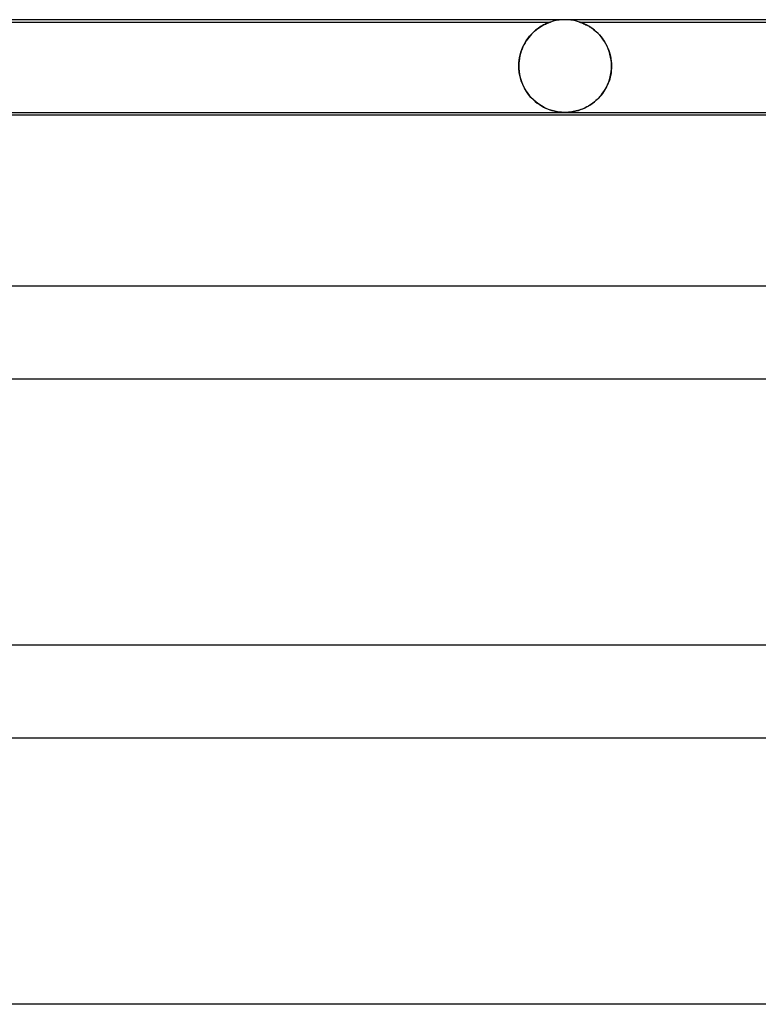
# Model space of a CAD drawing. Header units: millimetres. Extents: x -485 to 485, y -2 to 310.
# Tile 25 of 82: x -240 to -208, y 268 to 310. Entities that reach past the tile are written whole.
import ezdxf

# ---------------------------------------------------------------- set-up
doc = ezdxf.new("R2010")
doc.units = ezdxf.units.MM
doc.layers.add('HIDDEN', color=7, linetype='Continuous')
doc.layers.add('THICK', color=7, linetype='Continuous')

msp = doc.modelspace()

# ---------------------------------------------------------------- linework, layer by layer
at = {"layer": 'HIDDEN'}
for p, q in [((-242.376, 309.9), (-216.624, 309.9)), ((-216.847, 309.811), (-216.794, 309.835)), ((-216.785, 309.839), (-216.829, 309.82)), ((-216.794, 309.835), (-216.747, 309.855)), ((-216.744, 309.856), (-216.785, 309.839)), ((-216.747, 309.855), (-216.707, 309.871)), ((-216.706, 309.871), (-216.744, 309.856)), ((-216.707, 309.871), (-216.675, 309.883)), ((-216.675, 309.883), (-216.706, 309.871)), ((-216.675, 309.883), (-216.652, 309.891)), ((-216.652, 309.891), (-216.675, 309.883)), ((-216.652, 309.891), (-216.636, 309.896)), ((-216.637, 309.896), (-216.652, 309.891)), ((-216.627, 309.899), (-216.637, 309.896)), ((-216.636, 309.896), (-216.627, 309.899)), ((-216.627, 309.899), (-216.624, 309.9)), ((-216.624, 309.9), (-216.627, 309.899)), ((-216.503, 309.936), (-216.624, 309.9)), ((-216.379, 309.964), (-216.503, 309.936)), ((-216.253, 309.984), (-216.379, 309.964)), ((-216.127, 309.996), (-216.253, 309.984)), ((-216, 310), (-216.127, 309.996)), ((-215.873, 309.996), (-216, 310)), ((-215.747, 309.984), (-215.873, 309.996)), ((-215.621, 309.964), (-215.747, 309.984)), ((-215.497, 309.936), (-215.621, 309.964)), ((-215.376, 309.9), (-215.497, 309.936)), ((-215.373, 309.899), (-215.376, 309.9)), ((-215.376, 309.9), (-215.37, 309.898)), ((-215.376, 309.9), (-189.624, 309.9)), ((-215.367, 309.897), (-215.373, 309.899)), ((-215.37, 309.898), (-215.356, 309.893)), ((-215.356, 309.894), (-215.367, 309.897)), ((-215.34, 309.888), (-215.356, 309.894)), ((-215.356, 309.893), (-215.333, 309.886)), ((-215.316, 309.88), (-215.34, 309.888)), ((-215.333, 309.886), (-215.304, 309.875)), ((-215.285, 309.868), (-215.316, 309.88)), ((-215.304, 309.875), (-215.268, 309.861)), ((-215.244, 309.852), (-215.285, 309.868)), ((-215.268, 309.861), (-215.229, 309.846)), ((-215.195, 309.831), (-215.244, 309.852)), ((-215.229, 309.846), (-215.187, 309.828)), ((-215.14, 309.806), (-215.195, 309.831)), ((-215.187, 309.828), (-215.143, 309.808)), ((-217.462, 309.36), (-217.392, 309.432)), ((-217.389, 309.436), (-217.449, 309.374)), ((-217.392, 309.432), (-217.321, 309.498)), ((-217.327, 309.493), (-217.389, 309.436)), ((-217.265, 309.546), (-217.327, 309.493)), ((-217.321, 309.498), (-217.249, 309.56)), ((-217.204, 309.595), (-217.265, 309.546)), ((-217.249, 309.56), (-217.176, 309.616)), ((-217.144, 309.639), (-217.204, 309.595)), ((-217.176, 309.616), (-217.105, 309.666)), ((-217.086, 309.678), (-217.144, 309.639)), ((-217.105, 309.666), (-217.035, 309.71)), ((-217.029, 309.714), (-217.086, 309.678)), ((-217.035, 309.71), (-216.969, 309.749)), ((-216.975, 309.746), (-217.029, 309.714)), ((-216.923, 309.774), (-216.975, 309.746)), ((-216.969, 309.749), (-216.906, 309.782)), ((-216.875, 309.798), (-216.923, 309.774)), ((-216.906, 309.782), (-216.847, 309.811)), ((-216.829, 309.82), (-216.875, 309.798)), ((-215.143, 309.808), (-215.096, 309.784)), ((-215.08, 309.776), (-215.14, 309.806)), ((-215.096, 309.784), (-215.045, 309.758)), ((-215.015, 309.741), (-215.08, 309.776)), ((-215.045, 309.758), (-214.991, 309.728)), ((-214.946, 309.7), (-215.015, 309.741)), ((-214.991, 309.728), (-214.935, 309.694)), ((-214.874, 309.654), (-214.946, 309.7)), ((-214.935, 309.694), (-214.876, 309.656)), ((-214.876, 309.656), (-214.816, 309.614)), ((-214.799, 309.601), (-214.874, 309.654)), ((-214.816, 309.614), (-214.755, 309.568)), ((-214.724, 309.542), (-214.799, 309.601)), ((-214.755, 309.568), (-214.693, 309.517)), ((-214.648, 309.477), (-214.724, 309.542)), ((-214.693, 309.517), (-214.632, 309.462)), ((-214.573, 309.406), (-214.648, 309.477)), ((-214.632, 309.462), (-214.572, 309.404)), ((-214.5, 309.328), (-214.573, 309.406)), ((-214.572, 309.404), (-214.513, 309.343)), ((-217.723, 309.004), (-217.77, 308.918)), ((-217.766, 308.925), (-217.713, 309.022)), ((-217.673, 309.086), (-217.723, 309.004)), ((-217.713, 309.022), (-217.655, 309.114)), ((-217.621, 309.164), (-217.673, 309.086)), ((-217.655, 309.114), (-217.594, 309.201)), ((-217.566, 309.238), (-217.621, 309.164)), ((-217.594, 309.201), (-217.529, 309.283)), ((-217.508, 309.308), (-217.566, 309.238)), ((-217.529, 309.283), (-217.462, 309.36)), ((-217.449, 309.374), (-217.508, 309.308)), ((-214.513, 309.343), (-214.456, 309.277)), ((-214.43, 309.246), (-214.5, 309.328)), ((-214.456, 309.277), (-214.401, 309.208)), ((-214.363, 309.157), (-214.43, 309.246)), ((-214.401, 309.208), (-214.347, 309.135)), ((-214.3, 309.063), (-214.363, 309.157)), ((-214.347, 309.135), (-214.296, 309.058)), ((-214.241, 308.963), (-214.3, 309.063)), ((-214.296, 309.058), (-214.248, 308.977)), ((-214.248, 308.977), (-214.203, 308.893)), ((-217.931, 308.489), (-217.898, 308.605)), ((-217.888, 308.638), (-217.918, 308.538)), ((-217.898, 308.605), (-217.86, 308.716)), ((-217.852, 308.735), (-217.888, 308.638)), ((-217.86, 308.716), (-217.816, 308.823)), ((-217.813, 308.828), (-217.852, 308.735)), ((-217.816, 308.823), (-217.766, 308.925)), ((-217.77, 308.918), (-217.813, 308.828)), ((-214.186, 308.858), (-214.241, 308.963)), ((-214.203, 308.893), (-214.162, 308.805)), ((-214.137, 308.748), (-214.186, 308.858)), ((-214.162, 308.805), (-214.124, 308.714)), ((-214.095, 308.632), (-214.137, 308.748)), ((-214.124, 308.714), (-214.09, 308.62)), ((-214.058, 308.512), (-214.095, 308.632)), ((-214.09, 308.62), (-214.061, 308.522)), ((-217.991, 308), (-217.987, 308.125)), ((-217.979, 308.22), (-217.988, 308.11)), ((-217.987, 308.125), (-217.976, 308.249)), ((-217.964, 308.329), (-217.979, 308.22)), ((-217.976, 308.249), (-217.957, 308.37)), ((-217.944, 308.435), (-217.964, 308.329)), ((-217.957, 308.37), (-217.931, 308.489)), ((-217.918, 308.538), (-217.944, 308.435)), ((-214.061, 308.522), (-214.036, 308.421)), ((-214.029, 308.388), (-214.058, 308.512)), ((-214.036, 308.421), (-214.017, 308.318)), ((-214.008, 308.26), (-214.029, 308.388)), ((-214.017, 308.318), (-214.002, 308.213)), ((-213.995, 308.131), (-214.008, 308.26)), ((-214.002, 308.213), (-213.994, 308.107)), ((-213.991, 308), (-213.995, 308.131)), ((-217.988, 308.11), (-217.991, 308)), ((-217.991, 307.983), (-217.991, 308)), ((-217.991, 308), (-217.991, 307.983)), ((-217.991, 307.967), (-217.991, 307.983)), ((-217.991, 307.983), (-217.991, 307.967)), ((-217.99, 307.95), (-217.991, 307.967)), ((-217.991, 307.967), (-217.99, 307.95)), ((-217.99, 307.933), (-217.99, 307.95)), ((-217.99, 307.95), (-217.99, 307.933)), ((-217.989, 307.917), (-217.99, 307.933)), ((-217.99, 307.933), (-217.989, 307.917)), ((-217.988, 307.9), (-217.989, 307.917)), ((-217.989, 307.917), (-217.988, 307.9)), ((-217.988, 307.9), (-217.977, 307.765)), ((-217.971, 307.717), (-217.988, 307.9)), ((-217.977, 307.765), (-217.957, 307.631)), ((-217.937, 307.537), (-217.971, 307.717)), ((-214.031, 307.602), (-214.006, 307.75)), ((-214.012, 307.712), (-214.027, 307.62)), ((-214, 307.806), (-214.012, 307.712)), ((-214.006, 307.75), (-213.993, 307.9)), ((-213.993, 307.9), (-214, 307.806)), ((-213.994, 308.107), (-213.991, 308)), ((-213.992, 307.917), (-213.993, 307.9)), ((-213.993, 307.9), (-213.992, 307.917)), ((-213.991, 307.95), (-213.992, 307.933)), ((-213.992, 307.933), (-213.991, 307.95)), ((-213.992, 307.933), (-213.992, 307.917)), ((-213.992, 307.917), (-213.992, 307.933)), ((-213.991, 308), (-213.991, 307.983)), ((-213.991, 307.983), (-213.991, 308)), ((-213.991, 307.983), (-213.991, 307.967)), ((-213.991, 307.967), (-213.991, 307.983)), ((-213.991, 307.967), (-213.991, 307.95)), ((-213.991, 307.95), (-213.991, 307.967)), ((-217.957, 307.631), (-217.928, 307.5)), ((-217.888, 307.364), (-217.937, 307.537)), ((-217.928, 307.5), (-217.891, 307.373)), ((-217.891, 307.373), (-217.846, 307.25)), ((-217.825, 307.2), (-217.888, 307.364)), ((-214.166, 307.185), (-214.111, 307.318)), ((-214.099, 307.353), (-214.131, 307.267)), ((-214.111, 307.318), (-214.066, 307.458)), ((-214.071, 307.44), (-214.099, 307.353)), ((-214.047, 307.53), (-214.071, 307.44)), ((-214.066, 307.458), (-214.031, 307.602)), ((-214.027, 307.62), (-214.047, 307.53)), ((-217.846, 307.25), (-217.794, 307.131)), ((-217.75, 307.045), (-217.825, 307.2)), ((-217.794, 307.131), (-217.735, 307.018)), ((-217.664, 306.901), (-217.75, 307.045)), ((-217.735, 307.018), (-217.67, 306.911)), ((-217.67, 306.911), (-217.601, 306.809)), ((-217.569, 306.768), (-217.664, 306.901)), ((-214.337, 306.879), (-214.387, 306.809)), ((-214.375, 306.825), (-214.298, 306.938)), ((-214.29, 306.951), (-214.337, 306.879)), ((-214.298, 306.938), (-214.228, 307.058)), ((-214.246, 307.026), (-214.29, 306.951)), ((-214.204, 307.104), (-214.246, 307.026)), ((-214.228, 307.058), (-214.166, 307.185)), ((-214.166, 307.184), (-214.204, 307.104)), ((-214.131, 307.267), (-214.166, 307.184)), ((-217.601, 306.809), (-217.526, 306.714)), ((-217.466, 306.646), (-217.569, 306.768)), ((-217.526, 306.714), (-217.447, 306.625)), ((-217.358, 306.536), (-217.466, 306.646)), ((-217.447, 306.625), (-217.365, 306.543)), ((-217.365, 306.543), (-217.281, 306.467)), ((-217.245, 306.438), (-217.358, 306.536)), ((-217.281, 306.467), (-217.194, 306.398)), ((-217.13, 306.352), (-217.245, 306.438)), ((-214.825, 306.379), (-214.728, 306.453)), ((-214.728, 306.453), (-214.791, 306.403)), ((-214.728, 306.453), (-214.634, 306.534)), ((-214.667, 306.505), (-214.728, 306.453)), ((-214.607, 306.56), (-214.667, 306.505)), ((-214.634, 306.534), (-214.544, 306.623)), ((-214.549, 306.618), (-214.607, 306.56)), ((-214.492, 306.679), (-214.549, 306.618)), ((-214.544, 306.623), (-214.457, 306.72)), ((-214.438, 306.743), (-214.492, 306.679)), ((-214.457, 306.72), (-214.375, 306.825)), ((-214.387, 306.809), (-214.438, 306.743)), ((-217.194, 306.398), (-217.106, 306.336)), ((-217.013, 306.278), (-217.13, 306.352)), ((-217.106, 306.336), (-217.017, 306.28)), ((-217.017, 306.28), (-216.927, 306.229)), ((-216.896, 306.213), (-217.013, 306.278)), ((-216.927, 306.229), (-216.837, 306.185)), ((-216.78, 306.159), (-216.896, 306.213)), ((-216.837, 306.185), (-216.748, 306.146)), ((-216.665, 306.114), (-216.78, 306.159)), ((-216.748, 306.146), (-216.659, 306.112)), ((-216.55, 306.078), (-216.665, 306.114)), ((-216.659, 306.112), (-216.571, 306.084)), ((-216.571, 306.084), (-216.484, 306.06)), ((-216.438, 306.049), (-216.55, 306.078)), ((-216.484, 306.06), (-216.398, 306.04)), ((-216.329, 306.027), (-216.438, 306.049)), ((-216.398, 306.04), (-216.317, 306.025)), ((-216.233, 306.014), (-216.329, 306.027)), ((-216.317, 306.025), (-216.243, 306.015)), ((-216.243, 306.015), (-216.175, 306.008)), ((-216.148, 306.006), (-216.233, 306.014)), ((-216.175, 306.008), (-216.113, 306.003)), ((-216.072, 306.001), (-216.148, 306.006)), ((-216.113, 306.003), (-216.055, 306.001)), ((-215.998, 306), (-216.072, 306.001)), ((-216.055, 306.001), (-215.999, 306)), ((-215.999, 306), (-215.941, 306.001)), ((-215.924, 306.001), (-215.998, 306)), ((-215.941, 306.001), (-215.883, 306.003)), ((-215.851, 306.006), (-215.924, 306.001)), ((-215.883, 306.003), (-215.825, 306.008)), ((-215.778, 306.012), (-215.851, 306.006)), ((-215.825, 306.008), (-215.761, 306.014)), ((-215.708, 306.021), (-215.778, 306.012)), ((-215.761, 306.014), (-215.689, 306.024)), ((-215.641, 306.032), (-215.708, 306.021)), ((-215.689, 306.024), (-215.607, 306.039)), ((-215.576, 306.045), (-215.641, 306.032)), ((-215.607, 306.039), (-215.516, 306.059)), ((-215.513, 306.06), (-215.576, 306.045)), ((-215.516, 306.059), (-215.421, 306.085)), ((-215.451, 306.077), (-215.513, 306.06)), ((-215.387, 306.096), (-215.451, 306.077)), ((-215.421, 306.085), (-215.323, 306.117)), ((-215.322, 306.118), (-215.387, 306.096)), ((-215.323, 306.117), (-215.224, 306.156)), ((-215.256, 306.143), (-215.322, 306.118)), ((-215.19, 306.17), (-215.256, 306.143)), ((-215.224, 306.156), (-215.124, 306.201)), ((-215.123, 306.201), (-215.19, 306.17)), ((-215.124, 306.201), (-215.023, 306.253)), ((-215.056, 306.235), (-215.123, 306.201)), ((-214.989, 306.273), (-215.056, 306.235)), ((-215.023, 306.253), (-214.924, 306.312)), ((-214.922, 306.313), (-214.989, 306.273)), ((-214.924, 306.312), (-214.825, 306.379)), ((-214.856, 306.357), (-214.922, 306.313)), ((-214.791, 306.403), (-214.856, 306.357))]:
    msp.add_line(p, q, dxfattribs=at)
at = {"layer": 'THICK'}
for p, q in [((268, 310), (-268, 310)), ((-267.993, 306), (-191.653, 306)), ((-265.768, 305.9), (-191.693, 305.9)), ((275.5, 298.5), (-275.5, 298.5)), ((-275.494, 294.5), (-196.171, 294.5)), ((284, 283), (-284, 283)), ((-283.994, 279), (-202.26, 279)), ((292.5, 267.5), (-292.5, 267.5))]:
    msp.add_line(p, q, dxfattribs=at)

doc.saveas('drawing.dxf')
